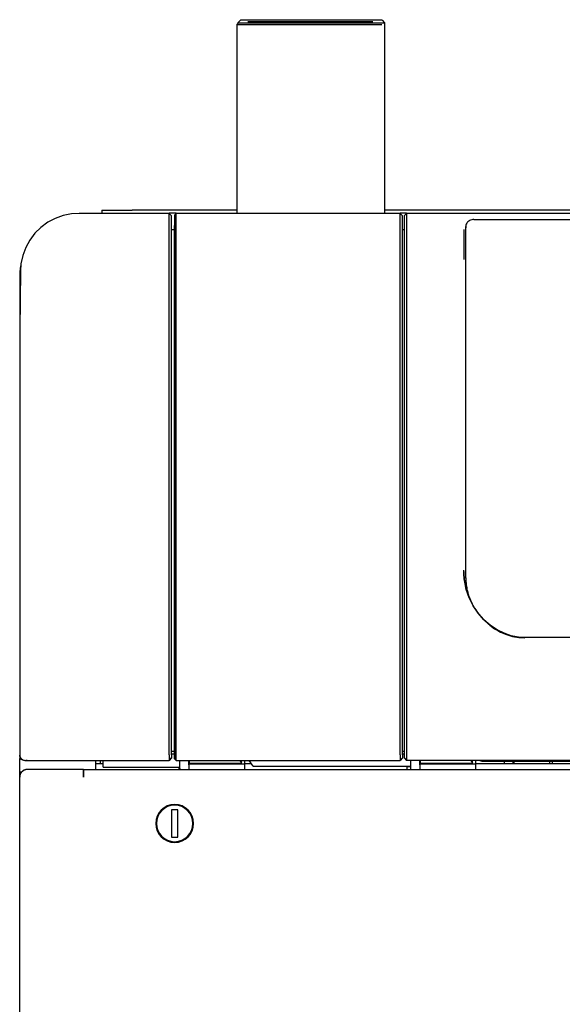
# Model space of a CAD drawing. Extents: x 197 to 960, y 137 to 662.
# Tile 9 of 49: x 197 to 233, y 596 to 661. Entities that reach past the tile are written whole.
import ezdxf

# ---------------------------------------------------------------- set-up
doc = ezdxf.new("R2010")
doc.units = 0
doc.header["$LTSCALE"] = 65.395
doc.header["$MEASUREMENT"] = 0
for name, color, linetype in [('127-344632_DXF_CONTINUOUS_LINE', 7, 'CONTINUOUS'), ('127-344633_DXF_CONTINUOUS_LINE', 7, 'CONTINUOUS'), ('127-344646_DXF_CONTINUOUS_LINE', 7, 'CONTINUOUS'), ('127-344660_DXF_CONTINUOUS_LINE', 7, 'CONTINUOUS'), ('133-357738_DXF_CONTINUOUS_LINE', 7, 'CONTINUOUS'), ('133-357783_DXF_CONTINUOUS_LINE', 7, 'CONTINUOUS'), ('133-357946_DXF_CONTINUOUS_LINE', 7, 'CONTINUOUS'), ('133-358078_DXF_CONTINUOUS_LINE', 7, 'CONTINUOUS'), ('133-358082_DXF_CONTINUOUS_LINE', 7, 'CONTINUOUS'), ('133-358092_DXF_CONTINUOUS_LINE', 7, 'CONTINUOUS'), ('133-358252_DXF_CONTINUOUS_LINE', 7, 'CONTINUOUS'), ('133-358261_DXF_CONTINUOUS_LINE', 7, 'CONTINUOUS'), ('133-358680_DXF_CONTINUOUS_LINE', 7, 'CONTINUOUS'), ('59-274360-18DXF_CONTINUOUS_LINE', 7, 'CONTINUOUS'), ('59-274383_DXF_CONTINUOUS_LINE', 7, 'CONTINUOUS'), ('59-274384_DXF_CONTINUOUS_LINE', 7, 'CONTINUOUS'), ('86-314702_DXF_CONTINUOUS_LINE', 7, 'CONTINUOUS')]:
    doc.layers.add(name, color=color, linetype=linetype)

msp = doc.modelspace()

# ---------------------------------------------------------------- linework, layer by layer
at = {"layer": '127-344632_DXF_CONTINUOUS_LINE', "color": 7, "linetype": 'Continuous'}
for p, q in [((206.75459, 647.84653), (200.81835, 647.84653)), ((206.91459, 647.68653), (206.75459, 647.84653)), ((206.75459, 647.84653), (206.75459, 647.84651)), ((206.91459, 646.77121), (206.91459, 647.68652)), ((207.11459, 646.77121), (206.91459, 646.77121)), ((206.91459, 645.99975), (206.91459, 646.77121)), ((206.91459, 645.39621), (206.91459, 645.99975)), ((206.91459, 645.25799), (206.91459, 645.39621)), ((206.91459, 645.00432), (206.91459, 645.25799)), ((206.91459, 612.96459), (206.91459, 645.00432)), ((196.96142, 644.03691), (196.91431, 640.2194)), ((196.91428, 640.21446), (196.91428, 639.90381)), ((196.91428, 639.90381), (196.91428, 639.78713)), ((196.91428, 639.78713), (196.91428, 639.64878)), ((196.91428, 639.64878), (196.91428, 639.47955)), ((196.91428, 639.47955), (196.91428, 639.40884)), ((196.91428, 639.40884), (196.91428, 612.25372)), ((206.91459, 612.44878), (206.91459, 612.96459)), ((206.91459, 612.25799), (206.91459, 612.44878)), ((206.91459, 612.44878), (207.11459, 612.44878)), ((196.91428, 612.25372), (196.91428, 612.24878)), ((197.21408, 611.85391), (197.244, 611.85009)), ((197.244, 611.85009), (197.27463, 611.84878)), ((197.27464, 611.84878), (197.27463, 611.84878)), ((197.27463, 611.84878), (197.29003, 611.84878)), ((197.29003, 611.84878), (197.31428, 611.84878)), ((197.31428, 611.84878), (197.3209, 611.84878)), ((197.40935, 611.84878), (197.3209, 611.84878)), ((197.3209, 611.84878), (200.81836, 611.84878)), ((200.81836, 611.84878), (206.75459, 611.84878)), ((200.81836, 611.84878), (206.75459, 611.84878)), ((202.41184, 611.41037), (202.41184, 611.84878)), ((206.75459, 611.84878), (206.91459, 612.00878)), ((206.91459, 612.00878), (206.75459, 611.84878)), ((207.11459, 612.25799), (206.91459, 612.25799)), ((206.91459, 612.2108), (206.91459, 612.25799)), ((206.91459, 612.2108), (206.91459, 612.00878)), ((207.459, 611.64988), (207.45405, 611.84878)), ((207.46497, 611.40996), (207.459, 611.64988)), ((208.06651, 611.24878), (208.05157, 611.84878)), ((208.06502, 611.84878), (208.06918, 611.67735)), ((208.06918, 611.67735), (211.51459, 611.67735)), ((208.06918, 611.67735), (208.06918, 611.61446)), ((211.40782, 611.84878), (211.51459, 611.67735)), ((211.51459, 611.67735), (211.51459, 611.84878)), ((211.71459, 611.84878), (211.71459, 611.61446)), ((202.41184, 611.41037), (207.41459, 611.41037)), ((207.41459, 611.41037), (207.46496, 611.41037)), ((207.46899, 611.24878), (207.46497, 611.40996)), ((208.06918, 611.61446), (211.71459, 611.61446)), ((208.07369, 611.24878), (208.06918, 611.61446)), ((211.71459, 611.61446), (211.71459, 611.24878)), ((208.11459, 608.44525), (208.11459, 608.36128)), ((208.30967, 607.64878), (208.36168, 607.64878))]:
    msp.add_line(p, q, dxfattribs=at)
for points in [[(200.81835, 647.84653), (200.33107, 647.81563), (199.78431, 647.70534), (199.25892, 647.51725), (198.76591, 647.25514), (198.31577, 646.92448), (197.91807, 646.53224), (197.58122, 646.08672), (197.31232, 645.59738), (197.11697, 645.07464), (196.99914, 644.52946), (196.96143, 644.03691)], [(206.75459, 612.21242), (206.75459, 615.69137), (206.75459, 619.13432), (206.75459, 622.50899), (206.75459, 625.78377), (206.75459, 628.92796), (206.75459, 631.91211), (206.75459, 634.70825), (206.75459, 637.29017), (206.75459, 639.63369), (206.75459, 641.71683), (206.75459, 643.52009), (206.75459, 645.02656), (206.75459, 646.22212), (206.75459, 647.09557), (206.75459, 647.63873), (206.75459, 647.84651)], [(196.91428, 640.21446), (196.91429, 640.2178), (196.91431, 640.2194)], [(196.91428, 612.24797), (196.91429, 612.23851), (196.91431, 612.2266), (196.91437, 612.21588)], [(196.91437, 612.21588), (196.91451, 612.20558), (196.91498, 612.19175), (196.91626, 612.17444)], [(196.91626, 612.17444), (196.91849, 612.15619), (196.92187, 612.13699)], [(196.92187, 612.13699), (196.92655, 612.11697), (196.93262, 612.09643), (196.94019, 612.07554), (196.94933, 612.05456), (196.96006, 612.03372), (196.9724, 612.01318), (196.9864, 611.99309), (197.00206, 611.97361), (197.01941, 611.95489), (197.03843, 611.93711), (197.0591, 611.92043), (197.08138, 611.90505), (197.1052, 611.89114), (197.1305, 611.87889), (197.15717, 611.86848), (197.18507, 611.8601), (197.21408, 611.85391)], [(206.75459, 612.21242), (206.75459, 612.07354), (206.75459, 611.95551), (206.75459, 611.87653), (206.75459, 611.84878)]]:
    msp.add_lwpolyline(points, dxfattribs=at)
at = {"layer": '127-344633_DXF_CONTINUOUS_LINE', "color": 7, "linetype": 'Continuous'}
for p, q in [((222.37459, 647.84653), (222.21459, 647.68653)), ((222.21459, 647.68651), (222.21459, 647.68652)), ((222.21459, 647.68652), (222.21459, 646.82906)), ((309.85459, 647.84653), (222.37459, 647.84653)), ((222.37459, 647.84653), (222.37459, 647.84651)), ((222.21459, 646.82906), (222.21459, 613.81936)), ((226.17258, 645.4215), (226.16219, 646.78613)), ((226.14426, 624.26939), (226.14456, 624.23278)), ((226.14456, 624.23278), (226.14462, 624.22785)), ((226.14462, 624.22785), (226.15024, 624.14259)), ((226.15024, 624.15632), (226.14463, 624.22791)), ((226.15024, 624.26939), (226.15024, 624.37539)), ((226.15024, 624.23278), (226.15024, 624.26939)), ((226.15024, 624.22785), (226.15024, 624.23278)), ((226.15024, 624.15632), (226.15024, 624.22785)), ((226.17948, 623.78372), (226.15024, 624.15632)), ((226.15024, 624.14259), (226.15024, 624.15632)), ((226.15024, 624.14259), (226.17394, 623.78299)), ((226.17394, 623.78299), (226.17425, 623.77827)), ((226.17425, 623.77827), (226.22754, 623.47433)), ((226.57934, 622.39769), (226.56953, 622.41718)), ((226.65772, 622.21975), (226.83253, 621.90229)), ((226.85671, 621.86316), (226.93767, 621.74785)), ((226.93767, 621.74785), (227.01294, 621.64065)), ((227.47092, 621.08918), (227.76494, 620.82065)), ((302.06619, 619.94079), (230.163, 619.94079)), ((222.21459, 613.81936), (222.21459, 612.25148)), ((222.21459, 612.25148), (222.21459, 612.00878)), ((222.21459, 612.00878), (222.37459, 611.84878)), ((309.85459, 611.84878), (222.37459, 611.84878)), ((304.81022, 611.76989), (227.41897, 611.76989))]:
    msp.add_line(p, q, dxfattribs=at)
for points in [[(222.37459, 647.84651), (222.37459, 647.70741), (222.37459, 647.3535), (222.37459, 646.78691), (222.37459, 646.01104), (222.37459, 645.03052), (222.37459, 643.85123), (222.37459, 642.48024), (222.37459, 640.92577), (222.37459, 639.19711), (222.37459, 637.30462), (222.37459, 635.25965), (222.37459, 633.07444), (222.37459, 630.76209), (222.37459, 628.33644), (222.37459, 625.81202), (222.37459, 623.20396), (222.37459, 620.52788), (222.37459, 617.79981), (222.37459, 615.03609), (222.37459, 612.25327)], [(226.15055, 645.4084), (226.15013, 645.39818), (226.14987, 645.36821), (226.14978, 645.32053), (226.14987, 645.2584), (226.15013, 645.18605), (226.15055, 645.1084)], [(226.15055, 645.1084), (226.15109, 645.03076), (226.15172, 644.9584), (226.1524, 644.89627), (226.15308, 644.84859), (226.15371, 644.81862), (226.15425, 644.8084)], [(226.23083, 623.47379), (226.18784, 623.67717), (226.17948, 623.78372)], [(226.22754, 623.47433), (226.2609, 623.28403), (226.40348, 622.79657), (226.59946, 622.32557), (226.65772, 622.21975)], [(226.56953, 622.41718), (226.50552, 622.54445), (226.30964, 623.10104), (226.23083, 623.47379)], [(226.7704, 622.01825), (226.76957, 622.01948), (226.57934, 622.39769)], [(230.163, 619.9408), (229.75449, 619.96468), (229.27316, 620.05504), (228.79739, 620.21397), (228.33329, 620.44251), (227.88759, 620.74138), (227.47049, 621.10851), (227.09425, 621.53744), (226.7704, 622.01825)], [(226.83253, 621.90229), (226.84449, 621.88056), (226.85671, 621.86316)], [(227.01294, 621.64065), (227.13209, 621.47094), (227.42602, 621.13656)], [(227.42602, 621.13656), (227.45446, 621.10421), (227.47092, 621.08918)], [(227.76494, 620.82065), (227.80425, 620.78475), (227.84934, 620.75191)], [(227.84934, 620.75191), (228.17457, 620.51503), (228.39183, 620.39132)], [(228.39183, 620.39132), (228.55937, 620.29592), (228.95372, 620.12712), (229.35419, 620.0076), (229.75816, 619.93638), (230.163, 619.91273)], [(222.37459, 612.25327), (222.37459, 612.14887), (222.37459, 612.05138), (222.37459, 611.96753), (222.37459, 611.90312), (222.37459, 611.8626), (222.37459, 611.84878)], [(227.41897, 611.76989), (227.35302, 611.77504), (227.29018, 611.79029), (227.23325, 611.81511), (227.18503, 611.84867), (227.18493, 611.84878)]]:
    msp.add_lwpolyline(points, dxfattribs=at)
at = {"layer": '127-344646_DXF_CONTINUOUS_LINE', "color": 7, "linetype": 'Continuous'}
for p, q in [((226.80048, 647.44048), (305.4287, 647.44048)), ((226.80055, 647.44048), (226.80055, 647.44048)), ((226.27459, 646.98828), (226.27459, 646.8944)), ((226.27459, 646.70589), (226.27459, 646.98828)), ((226.27459, 645.4084), (226.27459, 646.70589)), ((226.27459, 645.4084), (226.27459, 646.45627)), ((226.27459, 645.40609), (226.27459, 645.4084)), ((226.27459, 645.1084), (226.27459, 645.40609)), ((226.27459, 644.80841), (226.27459, 645.1084)), ((226.27459, 644.28693), (226.27459, 644.80841)), ((226.27459, 644.28693), (226.27459, 644.80841)), ((226.27459, 644.0926), (226.27459, 644.28693)), ((226.27459, 644.08702), (226.27459, 644.28693)), ((226.27459, 644.08702), (226.27459, 644.0926)), ((226.27459, 644.08365), (226.27459, 644.08702)), ((226.27459, 643.98081), (226.27459, 644.08365)), ((226.27459, 643.89337), (226.27459, 643.98081)), ((226.27459, 643.66063), (226.27459, 643.89337)), ((226.27459, 624.69747), (226.27459, 643.89337)), ((226.27459, 643.56453), (226.27459, 643.66063)), ((226.27459, 624.69747), (226.27459, 643.56453)), ((226.27459, 623.86927), (226.27459, 624.69747)), ((226.27459, 623.84973), (226.27459, 623.86927)), ((226.27459, 623.84973), (226.27459, 623.84849)), ((226.2746, 623.84973), (226.27459, 623.84849)), ((226.27459, 623.84849), (226.27487, 623.84005)), ((226.27465, 623.86927), (226.2746, 623.84973)), ((226.2746, 623.84476), (226.2746, 623.84004)), ((226.2746, 623.84004), (226.2782, 623.73801)), ((226.27487, 623.84005), (226.2782, 623.73801)), ((226.2782, 623.73801), (226.28267, 623.61116)), ((226.28267, 623.61116), (226.29239, 623.51491)), ((226.29239, 623.51491), (226.31009, 623.3496)), ((226.31009, 623.3496), (226.33642, 623.19742)), ((226.33642, 623.19742), (226.35538, 623.09528)), ((226.35538, 623.09528), (226.40146, 622.90805)), ((226.40146, 622.90805), (226.41693, 622.84987)), ((226.41693, 622.84987), (226.48766, 622.62956)), ((226.48766, 622.62956), (226.49228, 622.61629)), ((226.49228, 622.61629), (226.57934, 622.39769))]:
    msp.add_line(p, q, dxfattribs=at)
for points in [[(226.80055, 647.44048), (226.73661, 647.43707), (226.66391, 647.42459), (226.59459, 647.40339), (226.52975, 647.37403), (226.4705, 647.3373), (226.41794, 647.29425), (226.37299, 647.24619), (226.33635, 647.19467), (226.30833, 647.14126), (226.28898, 647.08773), (226.27799, 647.03607), (226.27459, 646.98828)], [(226.27459, 643.89337), (226.27459, 643.96025), (226.27459, 644.01335), (226.27459, 644.05231), (226.27459, 644.07684), (226.27459, 644.08365)], [(226.2782, 623.73801), (226.28218, 623.61599), (226.28267, 623.61116)], [(226.28267, 623.61116), (226.28295, 623.60301), (226.29239, 623.51491)], [(226.29239, 623.51491), (226.30767, 623.36358), (226.31009, 623.3496)], [(226.31009, 623.3496), (226.31272, 623.32504), (226.33642, 623.19742)], [(226.33642, 623.19742), (226.35102, 623.11298), (226.35538, 623.09528)], [(226.35538, 623.09528), (226.3639, 623.04936), (226.40146, 622.90805)], [(226.40146, 622.90805), (226.41203, 622.86514), (226.41693, 622.84987)], [(226.41693, 622.84987), (226.43625, 622.77719), (226.48766, 622.62956)], [(226.48766, 622.62956), (226.49042, 622.62096), (226.49228, 622.61629)], [(226.49228, 622.61629), (226.52937, 622.50977), (226.56953, 622.41718)], [(226.57934, 622.39769), (226.58584, 622.38136), (226.69786, 622.14723), (226.76841, 622.02179)]]:
    msp.add_lwpolyline(points, dxfattribs=at)
at = {"layer": '127-344660_DXF_CONTINUOUS_LINE', "color": 7, "linetype": 'Continuous'}
for p, q in [((207.11952, 647.44778), (207.11583, 647.14914)), ((207.12315, 647.74209), (207.12322, 647.74652)), ((207.22446, 647.84653), (207.12322, 647.74654)), ((207.12322, 647.74652), (207.12322, 647.74654)), ((207.22446, 647.84653), (207.22446, 647.84653)), ((221.95459, 647.84653), (207.22446, 647.84653)), ((207.22446, 647.84651), (207.22446, 647.84653)), ((222.11459, 647.68653), (221.95459, 647.84653)), ((221.95459, 647.84653), (221.95459, 647.84651)), ((222.11459, 646.7682), (222.11459, 647.68652)), ((207.11459, 612.21138), (207.11459, 647.04863)), ((207.12197, 647.04863), (207.12199, 647.08918)), ((222.21459, 646.7682), (222.11459, 646.7682)), ((222.11459, 646.06935), (222.11459, 646.7682)), ((222.11459, 646.0557), (222.11459, 646.06935)), ((222.11459, 645.39621), (222.11459, 646.0557)), ((222.11459, 645.25799), (222.11459, 645.39621)), ((222.11459, 645.12518), (222.11459, 645.25799)), ((222.11459, 613.05836), (222.11459, 645.12518)), ((222.11459, 612.44878), (222.11459, 613.05836)), ((222.11459, 612.25799), (222.11459, 612.44878)), ((222.11459, 612.44878), (222.21459, 612.44878)), ((207.11459, 611.94866), (207.11459, 612.21138)), ((207.12004, 611.94878), (207.11459, 611.94878)), ((207.22004, 611.84878), (221.95459, 611.84878)), ((207.22004, 611.84878), (221.95459, 611.84878)), ((212.27994, 611.46961), (212.02895, 611.84878)), ((222.11459, 612.00878), (221.95459, 611.84878)), ((222.21459, 612.25799), (222.11459, 612.25799)), ((222.11459, 612.2108), (222.11459, 612.25799)), ((222.11459, 612.2108), (222.11459, 612.00878)), ((222.6635, 611.4692), (222.65405, 611.84878)), ((223.26651, 611.24878), (223.25157, 611.84878)), ((223.26502, 611.84878), (223.26918, 611.67735)), ((223.26918, 611.67735), (223.26918, 611.61446)), ((223.26918, 611.67735), (226.71459, 611.67735)), ((226.60782, 611.84878), (226.71459, 611.67735)), ((226.71459, 611.67735), (226.71459, 611.84878)), ((226.91459, 611.84878), (226.91459, 611.61446)), ((212.27994, 611.46961), (222.41459, 611.46961)), ((222.41459, 611.46961), (222.66349, 611.46961)), ((222.66899, 611.24878), (222.6635, 611.4692)), ((223.27369, 611.24878), (223.26918, 611.61446)), ((223.26918, 611.61446), (226.91459, 611.61446)), ((226.91459, 611.61446), (226.91459, 611.24878))]:
    msp.add_line(p, q, dxfattribs=at)
for points in [[(207.12199, 647.08918), (207.12216, 647.28066), (207.12234, 647.43927), (207.12253, 647.56504), (207.12274, 647.65801), (207.12297, 647.71841), (207.12315, 647.74209)], [(207.22448, 612.21242), (207.22419, 613.28854), (207.22392, 614.36654), (207.22368, 615.44543), (207.22346, 616.52461), (207.22325, 617.60266), (207.22306, 618.67738), (207.22289, 619.74772), (207.22273, 620.81269), (207.22259, 621.87021), (207.22246, 622.91933), (207.22234, 623.959), (207.22223, 624.98708), (207.22213, 626.00212), (207.22204, 627.00371), (207.22196, 627.99126), (207.22189, 628.96408), (207.22182, 629.92105), (207.22177, 630.86094), (207.22172, 631.78257), (207.22168, 632.68545), (207.22164, 633.56948), (207.22162, 634.4343), (207.2216, 635.27856), (207.22158, 636.10068), (207.22158, 636.89944), (207.22157, 637.67463), (207.22158, 638.42623), (207.22159, 639.15395), (207.22161, 639.85659), (207.22164, 640.53286), (207.22167, 641.18179), (207.22172, 641.80323), (207.22176, 642.3971), (207.22182, 642.96306), (207.22188, 643.5003), (207.22195, 644.00815), (207.22204, 644.48602), (207.22212, 644.93359), (207.22222, 645.35059), (207.22233, 645.73678), (207.22245, 646.09158), (207.22258, 646.41426), (207.22273, 646.70459), (207.22289, 646.96241), (207.22306, 647.18733), (207.22324, 647.37935), (207.22345, 647.53844), (207.22367, 647.66452), (207.22391, 647.75773), (207.22418, 647.81831), (207.22446, 647.84651)], [(221.95459, 612.21242), (221.95459, 615.69137), (221.95459, 619.13432), (221.95459, 622.50899), (221.95459, 625.78377), (221.95459, 628.92796), (221.95459, 631.91211), (221.95459, 634.70825), (221.95459, 637.29017), (221.95459, 639.63369), (221.95459, 641.71683), (221.95459, 643.52009), (221.95459, 645.02656), (221.95459, 646.22212), (221.95459, 647.09557), (221.95459, 647.63873), (221.95459, 647.84651)], [(207.11459, 647.04875), (207.11514, 647.09343), (207.11569, 647.13802), (207.11583, 647.14914)], [(207.12323, 612.21138), (207.12298, 613.28452), (207.12275, 614.35944), (207.12254, 615.43542), (207.12234, 616.51158), (207.12216, 617.58644), (207.122, 618.6584), (207.12185, 619.72589), (207.12171, 620.78762), (207.12159, 621.84236), (207.12147, 622.8888), (207.12137, 623.92541), (207.12127, 624.95058), (207.12118, 625.96288), (207.12111, 626.96165), (207.12104, 627.94642), (207.12097, 628.91655), (207.12092, 629.87089), (207.12087, 630.80813), (207.12083, 631.72714), (207.12079, 632.62754), (207.12076, 633.50914), (207.12074, 634.37154), (207.12072, 635.21343), (207.12071, 636.03332), (207.1207, 636.82992), (207.1207, 637.60297), (207.12071, 638.35241), (207.12072, 639.078), (207.12074, 639.77869), (207.12076, 640.45319), (207.12079, 641.10044), (207.12083, 641.72016), (207.12087, 642.31225), (207.12092, 642.87652), (207.12097, 643.4123), (207.12103, 643.91882), (207.1211, 644.3954), (207.12118, 644.84171), (207.12127, 645.25753), (207.12136, 645.64257), (207.12147, 645.99633), (207.12158, 646.31825), (207.12171, 646.60783), (207.12185, 646.86486), (207.12197, 647.04863)], [(207.11459, 611.94878), (207.14889, 611.91449), (207.18221, 611.88116), (207.21458, 611.84878)], [(207.12004, 611.94878), (207.12032, 611.94989), (207.1206, 611.95298), (207.12088, 611.95803), (207.12115, 611.96501), (207.12141, 611.97386), (207.12166, 611.9845), (207.12189, 611.99686), (207.12212, 612.01085), (207.12232, 612.02637), (207.12251, 612.0433), (207.12268, 612.0615), (207.12283, 612.0808), (207.12295, 612.10106), (207.12306, 612.12212), (207.12314, 612.14385), (207.12319, 612.16608), (207.12322, 612.18865), (207.12323, 612.21138)], [(207.22004, 611.84878), (207.22043, 611.85016), (207.22082, 611.8543), (207.22121, 611.86116), (207.22158, 611.8707), (207.22195, 611.88283)], [(207.22195, 611.88283), (207.22229, 611.89749), (207.22262, 611.91455), (207.22293, 611.93389), (207.22322, 611.95536), (207.22348, 611.9788), (207.22371, 612.00404), (207.22392, 612.03085), (207.22409, 612.05899), (207.22424, 612.08826), (207.22435, 612.11847), (207.22442, 612.1494), (207.22447, 612.1808), (207.22448, 612.21242)], [(221.95459, 612.21242), (221.95459, 612.07354), (221.95459, 611.95551), (221.95459, 611.87653), (221.95459, 611.84878)]]:
    msp.add_lwpolyline(points, dxfattribs=at)
at = {"layer": '133-357738_DXF_CONTINUOUS_LINE', "color": 7, "linetype": 'Continuous'}
for p, q in [((196.91459, 611.08878), (197.04913, 611.08878)), ((208.11459, 607.03628), (208.11459, 606.95231))]:
    msp.add_line(p, q, dxfattribs=at)
at = {"layer": '133-357738_DXF_CONTINUOUS_LINE', "color": 3, "linetype": 'Continuous'}
for p, q in [((196.91459, 611.08878), (196.91459, 610.74878)), ((196.91459, 610.74878), (196.91459, 611.08878)), ((197.80249, 611.24878), (197.41459, 611.24878)), ((197.81459, 611.24878), (197.80249, 611.24878)), ((197.96879, 611.24878), (197.81459, 611.24878)), ((198.01459, 611.24878), (197.96879, 611.24878)), ((198.73353, 611.24878), (198.01459, 611.24878)), ((198.73628, 611.24878), (198.73353, 611.24878)), ((199.12951, 611.24878), (198.73353, 611.24878)), ((199.16679, 611.24878), (199.12951, 611.24878)), ((201.09459, 611.24878), (199.16679, 611.24878)), ((201.11459, 611.24878), (201.09459, 611.24878)), ((201.11459, 611.24878), (201.09459, 611.24878)), ((201.11459, 611.24878), (201.11459, 611.23922)), ((201.11459, 611.24878), (331.11459, 611.24878)), ((201.11459, 611.24878), (331.11459, 611.24878)), ((201.11459, 611.24262), (201.11459, 611.24878)), ((201.11459, 611.19428), (201.11459, 611.24262)), ((201.11459, 611.23922), (201.11459, 611.20532)), ((201.11459, 611.20532), (201.11459, 611.14878)), ((201.11459, 611.10233), (201.11459, 611.19428)), ((201.11459, 611.14878), (201.11459, 611.04878)), ((201.11459, 611.04878), (201.11459, 611.10233)), ((201.11459, 611.04267), (201.11459, 611.04878)), ((201.11459, 611.04878), (201.11459, 610.74878)), ((201.11459, 610.74878), (201.11459, 611.04267)), ((196.91459, 370.54878), (196.91459, 610.74878))]:
    msp.add_line(p, q, dxfattribs=at)
for points in [[(197.81459, 611.24878), (197.76125, 611.24878), (197.63773, 611.24878), (197.54067, 611.24878), (197.4708, 611.24878), (197.42867, 611.24878), (197.41459, 611.24878)], [(198.01459, 611.24878), (197.9103, 611.24878), (197.81459, 611.24878)], [(198.73353, 611.24878), (198.4983, 611.24878), (198.28023, 611.24878), (198.08373, 611.24878), (198.01459, 611.24878)], [(199.12951, 611.24878), (198.99236, 611.24878), (198.73628, 611.24878)], [(201.09459, 611.24878), (200.79212, 611.24878), (200.47209, 611.24878), (200.15696, 611.24878), (199.84912, 611.24878), (199.55091, 611.24878), (199.26459, 611.24878), (199.12951, 611.24878)]]:
    msp.add_lwpolyline(points, dxfattribs=at)
for centre, radius, start, end in [((197.41459, 610.74878), 0.5, 153.1818638, 161.2302419), ((197.41459, 610.74878), 0.5, 153.1818679, 161.2302613), ((197.41459, 610.74878), 0.5, 152.1683496, 153.1818638), ((197.41459, 610.74878), 0.5, 152.1683663, 153.1818679), ((197.41459, 610.74878), 0.5, 145.0677494, 152.1683496), ((197.41459, 610.74878), 0.5, 145.0677633, 152.1683663), ((197.41459, 610.74878), 0.5, 142.6483903, 145.0677494), ((197.41459, 610.74878), 0.5, 142.6484042, 145.0677633), ((197.41459, 610.74878), 0.5, 136.435374, 142.6483903), ((197.41459, 610.74878), 0.5, 136.4353807, 142.6484042), ((197.41459, 610.74878), 0.5, 134.3944301, 136.435374), ((197.41459, 610.74878), 0.5, 135, 136.4353807), ((197.41459, 610.74878), 0.5, 134.394432, 135), ((197.41459, 610.74878), 0.5, 126.3516391, 134.394432), ((197.41459, 610.74878), 0.5, 126.8698976, 134.3944301), ((197.41459, 610.74878), 0.5, 126.3496112, 126.8698976), ((197.41459, 610.74878), 0.5, 126, 126.3516391), ((197.41459, 610.74878), 0.5, 124.893246, 126.3496112), ((197.41459, 610.74878), 0.5, 124.8971148, 126), ((197.41459, 610.74878), 0.5, 118.2053546, 124.8971148), ((197.41459, 610.74878), 0.5, 118.2072975, 124.893246), ((197.41459, 610.74878), 0.5, 115.9335929, 118.2072975), ((197.41459, 610.74878), 0.5, 115.9320219, 118.2053546), ((197.41459, 610.74878), 0.5, 108.6588103, 115.9335929), ((197.41459, 610.74878), 0.5, 108.6590858, 115.9320219), ((197.41459, 610.74878), 0.5, 107.8521926, 108.6590858), ((197.41459, 610.74878), 0.5, 107.8520845, 108.6588103), ((197.41459, 610.74878), 0.5, 101.223852, 107.8520845), ((197.41459, 610.74878), 0.5, 101.2186206, 107.8521926), ((197.41459, 610.74878), 0.5, 99.7367777, 101.223852), ((197.41459, 610.74878), 0.5, 99.7402256, 101.2186206), ((197.41459, 610.74878), 0.5, 99, 99.7402256), ((197.41459, 610.74878), 0.5, 98.0381641, 99.7367777), ((197.41459, 610.74878), 0.5, 98.0416439, 99), ((197.41459, 610.74878), 0.5, 90, 98.0416439), ((197.41459, 610.74878), 0.5, 90, 98.0381641), ((197.41459, 610.74878), 0.5, 171.9236121, 180), ((197.41459, 610.74878), 0.5, 171.9226244, 180), ((197.41459, 610.74878), 0.5, 169.5734959, 171.9236121), ((197.41459, 610.74878), 0.5, 169.5735524, 171.9226244), ((197.41459, 610.74878), 0.5, 163.4606902, 169.5734959), ((197.41459, 610.74878), 0.5, 163.4607168, 169.5735524), ((197.41459, 610.74878), 0.5, 161.2302419, 163.4606902), ((197.41459, 610.74878), 0.5, 161.2302613, 163.4607168), ((207.11459, 607.69878), 1.25, 0, 180), ((207.11459, 607.69878), 1.25, 180, 0)]:
    msp.add_arc(centre, radius, start, end, dxfattribs=at)
at = {"layer": '133-357783_DXF_CONTINUOUS_LINE', "color": 3, "linetype": 'Continuous'}
for p, q in [((201.91459, 611.64878), (202.41184, 611.64878)), ((211.71459, 611.64878), (212.16134, 611.64878)), ((226.91459, 611.64878), (305.31459, 611.64878)), ((207.41459, 611.24878), (207.41459, 611.41037)), ((222.41459, 611.44878), (222.41459, 611.46961)), ((222.41459, 611.24878), (222.41459, 611.44878))]:
    msp.add_line(p, q, dxfattribs=at)
at = {"layer": '133-357783_DXF_CONTINUOUS_LINE', "color": 7, "linetype": 'Continuous'}
msp.add_line((222.41459, 611.44878), (222.66401, 611.44878), dxfattribs=at)
at = {"layer": '133-357946_DXF_CONTINUOUS_LINE', "color": 3, "linetype": 'Continuous'}
msp.add_line((202.21459, 611.84878), (202.21459, 611.64878), dxfattribs=at)
at = {"layer": '133-358078_DXF_CONTINUOUS_LINE', "color": 3, "linetype": 'Continuous'}
for p, q in [((207.22446, 647.84878), (206.75459, 647.84878)), ((207.22446, 647.84878), (206.75459, 647.84878)), ((222.37459, 647.84878), (221.95459, 647.84878)), ((222.37459, 647.84878), (221.95459, 647.84878)), ((196.91459, 643.64878), (196.91459, 640.54878)), ((196.91459, 643.64878), (196.95663, 643.64878)), ((196.95663, 643.64878), (196.91459, 643.64878))]:
    msp.add_line(p, q, dxfattribs=at)
for start, end in [(174.6556287, 176.1367351), (174.6605343, 176.1364356), (174.6556287, 175.9090909), (168.9165274, 174.6605343), (169.1305831, 174.6556287), (169.1305831, 174.6556287), (176.1364356, 180), (176.1367351, 180)]:
    msp.add_arc((201.11459, 643.64878), 4.2, start, end, dxfattribs=at)
at = {"layer": '133-358082_DXF_CONTINUOUS_LINE', "color": 3, "linetype": 'Continuous'}
for start, end in [(174.6515061, 175.5), (174.6515061, 175.5), (169.2132393, 174.6515061), (169.2132393, 174.6515061), (169.1305831, 171.8181818), (176.1367351, 180), (175.6939446, 175.8859682), (175.5, 175.6939446), (175.5, 175.6939446)]:
    msp.add_arc((201.11459, 643.64878), 4.2, start, end, dxfattribs=at)
at = {"layer": '133-358092_DXF_CONTINUOUS_LINE', "color": 3, "linetype": 'Continuous'}
for start, end in [(174.6574064, 175.769473), (174.6536738, 175.6042982), (174.6536738, 175.6042982), (169.0270769, 174.6574064), (169.192977, 174.6536738), (169.192977, 174.6536738), (176.236462, 180), (175.8093934, 176.0212546)]:
    msp.add_arc((201.11459, 643.64878), 4.2, start, end, dxfattribs=at)
at = {"layer": '133-358252_DXF_CONTINUOUS_LINE', "color": 3, "linetype": 'Continuous'}
for p, q in [((196.91459, 612.11042), (196.91459, 612.20314)), ((196.93005, 612.14429), (196.91459, 612.11042)), ((196.91459, 612.11042), (196.91459, 612.07638)), ((196.91459, 612.11042), (196.91459, 612.07638)), ((196.91459, 612.07638), (196.91459, 611.99375)), ((196.93921, 611.94603), (196.91459, 611.99375)), ((196.91459, 611.94878), (196.91459, 611.92304)), ((196.91459, 611.84878), (196.91459, 611.94878)), ((196.91459, 611.14878), (196.91459, 611.84878)), ((197.00338, 611.91513), (196.93921, 611.94603)), ((201.91459, 611.84878), (201.91459, 611.24878)), ((196.91459, 611.08878), (196.91459, 611.14878))]:
    msp.add_line(p, q, dxfattribs=at)
at = {"layer": '133-358252_DXF_CONTINUOUS_LINE', "color": 7, "linetype": 'Continuous'}
msp.add_line((196.98594, 611.99375), (196.91459, 611.99375), dxfattribs=at)
at = {"layer": '133-358252_DXF_CONTINUOUS_LINE', "color": 3, "linetype": 'Continuous'}
msp.add_lwpolyline([(197.11704, 611.88938), (197.08692, 611.89508), (197.00338, 611.91513)], dxfattribs=at)
at = {"layer": '133-358261_DXF_CONTINUOUS_LINE', "color": 7, "linetype": 'Continuous'}
for p, q in [((211.21608, 660.27428), (211.21059, 647.84653)), ((211.21608, 660.27428), (211.21059, 647.84653)), ((211.21608, 660.27428), (211.27663, 660.27438)), ((211.21608, 660.27428), (211.21608, 660.27428)), ((211.27663, 660.33452), (211.21621, 660.27415)), ((211.27663, 660.33452), (211.21621, 660.27415)), ((211.27663, 660.38878), (211.27663, 660.33452)), ((211.27663, 660.38878), (211.27663, 660.33452)), ((211.27663, 660.38878), (211.33081, 660.38866)), ((211.27663, 660.27438), (211.34758, 660.2745)), ((211.38923, 660.50112), (211.27676, 660.38865)), ((211.38923, 660.50112), (211.27676, 660.38865)), ((211.33081, 660.38866), (211.40813, 660.38849)), ((211.47676, 660.58865), (211.38923, 660.50112)), ((211.47676, 660.58865), (211.38923, 660.50112)), ((211.40813, 660.38849), (211.41634, 660.3885)), ((211.41634, 660.3885), (211.80996, 660.38872)), ((211.47663, 660.58878), (211.60186, 660.58878)), ((211.47663, 660.58878), (211.47663, 660.58878)), ((211.60186, 660.58878), (211.98589, 660.58878)), ((211.80996, 660.38872), (211.93617, 660.38873)), ((211.93616, 660.47505), (211.99667, 660.47506)), ((211.98589, 660.58878), (220.15616, 660.58878)), ((219.74854, 660.38877), (220.15616, 660.38876)), ((220.15616, 660.58878), (220.21663, 660.58878)), ((220.15616, 660.38876), (220.4065, 660.38876)), ((220.21663, 660.58878), (220.23021, 660.58878)), ((220.23021, 660.58878), (220.67604, 660.58878)), ((220.4065, 660.38876), (220.80611, 660.38855)), ((220.67604, 660.58878), (220.73663, 660.58878)), ((220.73651, 660.58865), (220.76562, 660.55954)), ((220.73651, 660.58865), (220.76562, 660.55954)), ((220.76562, 660.55954), (220.9365, 660.38865)), ((220.76562, 660.55954), (220.9365, 660.38865)), ((220.80611, 660.38855), (220.93663, 660.38878)), ((220.93663, 660.38878), (220.93663, 660.27001)), ((220.93663, 660.38878), (220.93663, 660.27001)), ((220.93663, 660.27001), (220.93663, 647.84653)), ((220.93663, 660.27001), (220.93663, 647.84653))]:
    msp.add_line(p, q, dxfattribs=at)
for points in [[(211.34758, 660.2745), (211.7494, 660.27511), (212.40929, 660.27533), (213.28504, 660.27542), (214.32075, 660.27519), (215.46086, 660.27483), (216.63909, 660.27434), (217.7784, 660.27368), (218.81322, 660.27296), (219.68799, 660.27215), (220.34594, 660.27135), (220.74555, 660.27041)], [(211.93617, 660.38873), (212.46984, 660.38874), (213.34559, 660.38881), (214.3813, 660.38876), (215.52142, 660.38876), (216.69965, 660.38878), (217.83895, 660.38878), (218.87378, 660.38879), (219.74854, 660.38877)], [(211.99667, 660.47506), (212.55741, 660.47524), (213.39681, 660.47525), (214.39008, 660.47508), (215.48379, 660.47474), (216.61433, 660.47424), (217.70764, 660.47362), (218.70046, 660.47291), (219.5393, 660.47215), (220.15617, 660.47141)]]:
    msp.add_lwpolyline(points, dxfattribs=at)
at = {"layer": '133-358680_DXF_CONTINUOUS_LINE', "color": 7, "linetype": 'Continuous'}
for p, q in [((202.31459, 648.04878), (202.31459, 647.84878)), ((202.31459, 648.04878), (204.31459, 648.04878)), ((211.21068, 648.04878), (204.31459, 648.04878)), ((233.31459, 648.04878), (220.93663, 648.04878))]:
    msp.add_line(p, q, dxfattribs=at)
at = {"layer": '59-274360-18DXF_CONTINUOUS_LINE', "color": 7, "linetype": 'Continuous'}
msp.add_line((231.98459, 611.64878), (231.98459, 611.76989), dxfattribs=at)
at = {"layer": '59-274383_DXF_CONTINUOUS_LINE', "color": 7, "linetype": 'Continuous'}
for p, q in [((229.39941, 611.64878), (229.40158, 611.76989)), ((229.41109, 611.76989), (229.40893, 611.64878)), ((229.43219, 611.76989), (229.43218, 611.64878)), ((231.78799, 611.76989), (231.78691, 611.64878))]:
    msp.add_line(p, q, dxfattribs=at)
at = {"layer": '59-274384_DXF_CONTINUOUS_LINE', "color": 7, "linetype": 'Continuous'}
for p, q in [((228.81459, 611.64878), (228.81459, 611.76989)), ((228.82157, 611.64878), (228.82157, 611.76989))]:
    msp.add_line(p, q, dxfattribs=at)
at = {"layer": '86-314702_DXF_CONTINUOUS_LINE', "color": 7, "linetype": 'Continuous'}
for p, q in [((207.31459, 608.59878), (206.91459, 608.59878)), ((206.91459, 608.59878), (206.91459, 606.79878)), ((207.31459, 606.79878), (207.31459, 608.59878)), ((206.91459, 606.79878), (207.31459, 606.79878))]:
    msp.add_line(p, q, dxfattribs=at)
for start, end in [(90, 270), (270, 90)]:
    msp.add_arc((207.11459, 607.69878), 1.2, start, end, dxfattribs=at)

doc.saveas('drawing.dxf')
